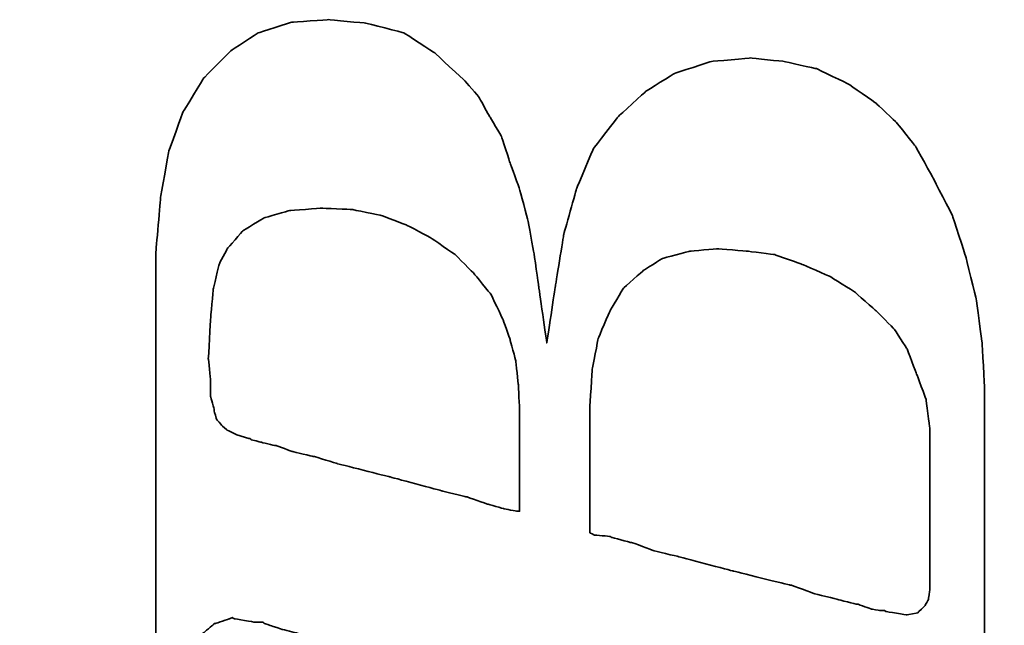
# Model space of a CAD drawing. Header units: millimetres. Extents: x -151.4 to -68.2, y -652.3 to -604.9.
# Tile 27 of 45: x -85.331 to -84.253, y -629.038 to -628.376. Entities that reach past the tile are written whole.
import ezdxf

# ---------------------------------------------------------------- set-up
doc = ezdxf.new("R2010")
doc.units = ezdxf.units.MM
doc.header["$LTSCALE"] = 0.1
doc.layers.get('DEFPOINTS').update_dxf_attribs({"linetype": 'CONTINUOUS'})
doc.layers.add('DIM', color=4, linetype='CONTINUOUS')
doc.layers.add('layer 1', color=7, linetype='CONTINUOUS')
doc.styles.add('DIM-7', font='SIMPLEX.shx', dxfattribs={"width": 0.7, "bigfont": 'chineset.shx'})
doc.dimstyles.new('CNS', dxfattribs={"dimtxt": 3.5, "dimasz": 2.5, "dimexe": 1, "dimexo": 1.5, "dimgap": 0.09, "dimtad": 0, "dimdsep": 46, "dimtxsty": 'DIM-7', "dimcen": 0.09, "dimclrd": 1, "dimclre": 1, "dimclrt": 4, "dimadec": 0, "dimazin": 0, "dimtfac": 1, "dimtix": 1, "dimtmove": 2, "dimatfit": 3, "dimfxl": 1, "dimtvp": 0.971429, "dimtolj": 1, "dimarcsym": 0})

# ---------------------------------------------------------------- blocks, each defined once
blk = doc.blocks.new('*D11')
at = {"layer": 'DEFPOINTS', "color": 0}
for p in [(-81.7058, -628.8982), (-87.7058, -641.6982), (-87.7058, -648.0116)]:
    blk.add_point(p, dxfattribs=at)
at = {"layer": 'DIM', "color": 7, "lineweight": -2}
for p, q in [((-81.7058, -629.4982), (-81.7058, -648.4116)), ((-87.7058, -642.2982), (-87.7058, -648.4116)), ((-82.7058, -648.0116), (-86.7058, -648.0116))]:
    blk.add_line(p, q, dxfattribs=at)
at = {"layer": 'DIM', "color": 7}
for points in [[(-86.7058, -647.8449), (-86.7058, -648.1783), (-87.7058, -648.0116)], [(-82.7058, -647.8449), (-82.7058, -648.1783), (-81.7058, -648.0116)]]:
    blk.add_solid(points, dxfattribs=at)
at = {"layer": 'DIM', "color": 7, "insert": (-84.7058, -646.9916), "char_height": 1.4, "attachment_point": 5, "style": 'DIM-7'}
blk.add_mtext('\\A1;6', dxfattribs=at)
blk = doc.blocks.new('TBI MOTION logo(完整正式版)')
at = {"layer": 'layer 1', "color": 22, "lineweight": 35}
for points, knots in [([(-64.65375, -6.86375), (-64.65375, -6.86375), (-64.84375, -7.29625), (-64.84375, -7.29625), (-64.84375, -7.29625), (-64.84375, -7.29625), (-64.86875, -7.34375), (-64.86875, -7.34375), (-64.86875, -7.34375), (-64.86875, -7.34375), (-64.86875, -7.36875), (-64.86875, -7.36875), (-64.86875, -7.36875), (-64.86875, -7.36875), (-65.15375, -7.65375), (-65.15375, -7.65375), (-65.15375, -7.65375), (-65.15375, -7.65375), (-65.17875, -7.65375), (-65.17875, -7.65375), (-65.17875, -7.65375), (-65.17875, -7.65375), (-65.20375, -7.67875), (-65.20375, -7.67875), (-65.20375, -7.67875), (-65.20375, -7.67875), (-65.58875, -7.87125), (-65.58875, -7.87125), (-65.58875, -7.87125), (-65.58875, -7.87125), (-65.63375, -7.87125), (-65.63375, -7.87125), (-65.63375, -7.87125), (-65.63375, -7.87125), (-65.65875, -7.89375), (-65.65875, -7.89375), (-65.65875, -7.89375), (-65.65875, -7.89375), (-66.09375, -7.94375), (-66.09375, -7.94375), (-66.09375, -7.94375), (-66.09375, -7.94375), (-66.11375, -7.94375), (-66.11375, -7.94375), (-66.11375, -7.94375), (-66.11375, -7.94375), (-66.16375, -7.94375), (-66.16375, -7.94375), (-66.16375, -7.94375), (-66.16375, -7.94375), (-66.30875, -7.94375), (-66.30875, -7.94375), (-66.30875, -7.94375), (-66.30875, -7.94375), (-66.69375, -7.94375), (-66.69375, -7.94375), (-66.69375, -7.94375), (-66.69375, -7.94375), (-67.07375, -7.94375), (-67.07375, -7.94375), (-67.07375, -7.94375), (-67.07375, -7.94375), (-67.12375, -7.94375), (-67.12375, -7.94375), (-67.12375, -7.94375), (-67.12375, -7.94375), (-67.12375, -7.96625), (-67.12375, -7.96625), (-67.12375, -7.96625), (-67.12375, -7.96625), (-67.14875, -7.99125), (-67.14875, -7.99125), (-67.14875, -7.99125), (-67.14875, -7.99125), (-67.24375, -8.34875), (-67.24375, -8.34875), (-67.24375, -8.34875), (-67.24375, -8.34875), (-67.31375, -8.68625), (-67.31375, -8.68625), (-67.31375, -8.68625), (-67.31375, -8.68625), (-67.26875, -8.68625), (-67.26875, -8.68625), (-67.26875, -8.68625), (-67.26875, -8.68625), (-67.07375, -8.68625), (-67.07375, -8.68625), (-67.07375, -8.68625), (-67.07375, -8.68625), (-66.54875, -8.68625), (-66.54875, -8.68625), (-66.54875, -8.68625), (-66.54875, -8.68625), (-65.82625, -8.68625), (-65.82625, -8.68625), (-65.82625, -8.68625), (-65.82625, -8.68625), (-65.01375, -8.68625), (-65.01375, -8.68625), (-65.01375, -8.68625), (-65.01375, -8.68625), (-64.05375, -8.68625), (-64.05375, -8.68625), (-64.05375, -8.68625), (-64.05375, -8.68625), (-62.08375, -8.68625), (-62.08375, -8.68625), (-62.08375, -8.68625), (-62.08375, -8.68625), (-60.06875, -8.68625), (-60.06875, -8.68625), (-60.06875, -8.68625), (-60.06875, -8.68625), (-59.10875, -8.68625), (-59.10875, -8.68625), (-59.10875, -8.68625), (-59.10875, -8.68625), (-58.29375, -8.68625), (-58.29375, -8.68625), (-58.29375, -8.68625), (-58.29375, -8.68625), (-57.57375, -8.68625), (-57.57375, -8.68625), (-57.57375, -8.68625), (-57.57375, -8.68625), (-57.04875, -8.68625), (-57.04875, -8.68625), (-57.04875, -8.68625), (-57.04875, -8.68625), (-56.85375, -8.68625), (-56.85375, -8.68625), (-56.85375, -8.68625), (-56.85375, -8.68625), (-56.70875, -8.68625), (-56.70875, -8.68625), (-56.70875, -8.68625), (-56.70875, -8.68625), (-56.61375, -8.68625), (-56.61375, -8.68625), (-56.61375, -8.68625), (-56.61375, -8.68625), (-56.56875, -8.68625), (-56.56875, -8.68625), (-56.56875, -8.68625), (-56.56875, -8.68625), (-55.65375, -8.63875), (-55.65375, -8.63875), (-55.65375, -8.63875), (-55.65375, -8.63875), (-54.76875, -8.51875), (-54.76875, -8.51875), (-54.76875, -8.51875), (-54.76875, -8.51875), (-53.90375, -8.30375), (-53.90375, -8.30375), (-53.90375, -8.30375), (-53.90375, -8.30375), (-53.08875, -8.03875), (-53.08875, -8.03875), (-53.08875, -8.03875), (-53.08875, -8.03875), (-52.34375, -7.65375), (-52.34375, -7.65375), (-52.34375, -7.65375), (-52.34375, -7.65375), (-51.69875, -7.29625), (-51.69875, -7.29625), (-51.69875, -7.29625), (-51.69875, -7.29625), (-51.21875, -6.91125), (-51.21875, -6.91125), (-51.21875, -6.91125), (-51.21875, -6.91125), (-50.83375, -6.50375), (-50.83375, -6.50375), (-50.83375, -6.50375), (-50.83375, -6.50375), (-50.44875, -5.94875), (-50.44875, -5.94875), (-50.44875, -5.94875), (-50.44875, -5.94875), (-50.13875, -5.30375), (-50.13875, -5.30375), (-50.13875, -5.30375), (-50.13875, -5.30375), (-49.99375, -4.65375), (-49.99375, -4.65375), (-49.99375, -4.65375), (-49.99375, -4.65375), (-49.92375, -3.98375), (-49.92375, -3.98375), (-49.92375, -3.98375), (-49.92375, -3.98375), (-49.99375, -3.19374), (-49.99375, -3.19374), (-49.99375, -3.19374), (-49.99375, -3.19374), (-50.23374, -2.44874), (-50.23374, -2.44874), (-50.23374, -2.44874), (-50.23374, -2.44874), (-50.59375, -1.87374), (-50.59375, -1.87374), (-50.59375, -1.87374), (-50.59375, -1.87374), (-51.09875, -1.31874), (-51.09875, -1.31874), (-51.09875, -1.31874), (-51.09875, -1.31874), (-51.74375, -0.81875), (-51.74375, -0.81875), (-51.74375, -0.81875), (-51.74375, -0.81875), (-52.53875, -0.48125), (-52.53875, -0.48125), (-52.53875, -0.48125), (-52.53875, -0.48125), (-53.47375, -0.21875), (-53.47375, -0.21875), (-53.47375, -0.21875), (-53.47375, -0.21875), (-54.52875, -0.04874), (-54.52875, -0.04874), (-54.52875, -0.04874), (-54.52875, -0.04874), (-55.65375, 0.12125), (-55.65375, 0.12125), (-55.65375, 0.12125), (-55.65375, 0.12125), (-54.50375, 0.28624), (-54.50375, 0.28624), (-54.50375, 0.28624), (-54.50375, 0.28624), (-53.83375, 0.38124), (-53.83375, 0.38124), (-53.83375, 0.38124), (-53.83375, 0.38124), (-53.18375, 0.50125), (-53.18375, 0.50125), (-53.18375, 0.50125), (-53.18375, 0.50125), (-52.55875, 0.66874), (-52.55875, 0.66874), (-52.55875, 0.66874), (-52.55875, 0.66874), (-52.03375, 0.86124), (-52.03375, 0.86124), (-52.03375, 0.86124), (-52.03375, 0.86124), (-51.50374, 1.03124), (-51.50374, 1.03124), (-51.50374, 1.03124), (-51.50374, 1.03124), (-51.09875, 1.27125), (-51.09875, 1.27125), (-51.09875, 1.27125), (-51.09875, 1.27125), (-50.71375, 1.48624), (-50.71375, 1.48624), (-50.71375, 1.48624), (-50.71375, 1.48624), (-50.37625, 1.77625), (-50.37625, 1.77625), (-50.37625, 1.77625), (-50.37625, 1.77625), (-49.82375, 2.37625), (-49.82375, 2.37625), (-49.82375, 2.37625), (-49.82375, 2.37625), (-49.41875, 2.99625), (-49.41875, 2.99625), (-49.41875, 2.99625), (-49.41875, 2.99625), (-49.22375, 3.76625), (-49.22375, 3.76625), (-49.22375, 3.76625), (-49.22375, 3.76625), (-49.15375, 4.50874), (-49.15375, 4.50874), (-49.15375, 4.50874), (-49.15375, 4.50874), (-49.20375, 5.25125), (-49.20375, 5.25125), (-49.20375, 5.25125), (-49.20375, 5.25125), (-49.41875, 5.92625), (-49.41875, 5.92625), (-49.41875, 5.92625), (-49.41875, 5.92625), (-49.77875, 6.47625), (-49.77875, 6.47625), (-49.77875, 6.47625), (-49.77875, 6.47625), (-50.33125, 7.02624), (-50.33125, 7.02624), (-50.33125, 7.02624), (-50.33125, 7.02624), (-51.00125, 7.43625), (-51.00125, 7.43625), (-51.00125, 7.43625), (-51.00125, 7.43625), (-51.79375, 7.72625), (-51.79375, 7.72625), (-51.79375, 7.72625), (-51.79375, 7.72625), (-52.72875, 7.89124), (-52.72875, 7.89124), (-52.72875, 7.89124), (-52.72875, 7.89124), (-53.83375, 7.98625), (-53.83375, 7.98625), (-53.83375, 7.98625), (-53.83375, 7.98625), (-53.92875, 7.98625), (-53.92875, 7.98625), (-53.92875, 7.98625), (-53.92875, 7.98625), (-54.26375, 7.98625), (-54.26375, 7.98625), (-54.26375, 7.98625), (-54.26375, 7.98625), (-54.74375, 7.98625), (-54.74375, 7.98625), (-54.74375, 7.98625), (-54.74375, 7.98625), (-55.36875, 7.98625), (-55.36875, 7.98625), (-55.36875, 7.98625), (-55.36875, 7.98625), (-56.13375, 7.98625), (-56.13375, 7.98625), (-56.13375, 7.98625), (-56.13375, 7.98625), (-56.94875, 7.98625), (-56.94875, 7.98625), (-56.94875, 7.98625), (-56.94875, 7.98625), (-58.77625, 7.98625), (-58.77625, 7.98625), (-58.77625, 7.98625), (-58.77625, 7.98625), (-60.59875, 7.98625), (-60.59875, 7.98625), (-60.59875, 7.98625), (-60.59875, 7.98625), (-61.41375, 7.98625), (-61.41375, 7.98625), (-61.41375, 7.98625), (-61.41375, 7.98625), (-62.17875, 7.98625), (-62.17875, 7.98625), (-62.17875, 7.98625), (-62.17875, 7.98625), (-62.80375, 7.98625), (-62.80375, 7.98625), (-62.80375, 7.98625), (-62.80375, 7.98625), (-63.30625, 7.98625), (-63.30625, 7.98625), (-63.30625, 7.98625), (-63.30625, 7.98625), (-63.57375, 7.98625), (-63.57375, 7.98625), (-63.57375, 7.98625), (-63.57375, 7.98625), (-63.57375, 7.96375), (-63.57375, 7.96375), (-63.57375, 7.96375), (-63.57375, 7.96375), (-63.59875, 7.94125), (-63.59875, 7.94125), (-63.59875, 7.94125), (-63.59875, 7.94125), (-63.69375, 7.55625), (-63.69375, 7.55625), (-63.69375, 7.55625), (-63.69375, 7.55625), (-63.76375, 7.24624), (-63.76375, 7.24624), (-63.76375, 7.24624), (-63.76375, 7.24624), (-63.23875, 7.24624), (-63.23875, 7.24624), (-63.23875, 7.24624), (-63.23875, 7.24624), (-62.75875, 7.24624), (-62.75875, 7.24624), (-62.75875, 7.24624), (-62.75875, 7.24624), (-62.61125, 7.24624), (-62.61125, 7.24624), (-62.61125, 7.24624), (-62.61125, 7.24624), (-62.56625, 7.24624), (-62.56625, 7.24624), (-62.56625, 7.24624), (-62.56625, 7.24624), (-62.22875, 7.24624), (-62.22875, 7.24624), (-62.22875, 7.24624), (-62.22875, 7.24624), (-62.20375, 7.24624), (-62.20375, 7.24624), (-62.20375, 7.24624), (-62.20375, 7.24624), (-62.17875, 7.21875), (-62.17875, 7.21875), (-62.17875, 7.21875), (-62.17875, 7.21875), (-61.96375, 7.17125), (-61.96375, 7.17125), (-61.96375, 7.17125), (-61.96375, 7.17125), (-61.72375, 7.12624), (-61.72375, 7.12624), (-61.72375, 7.12624), (-61.72375, 7.12624), (-61.70375, 7.12624), (-61.70375, 7.12624), (-61.70375, 7.12624), (-61.70375, 7.12624), (-61.55875, 7.07624), (-61.55875, 7.07624), (-61.55875, 7.07624), (-61.55875, 7.07624), (-61.50875, 7.07624), (-61.50875, 7.07624), (-61.50875, 7.07624), (-61.50875, 7.07624), (-61.48375, 7.02624), (-61.48375, 7.02624), (-61.48375, 7.02624), (-61.48375, 7.02624), (-61.31875, 6.83375), (-61.31875, 6.83375), (-61.31875, 6.83375), (-61.31875, 6.83375), (-61.29375, 6.81125), (-61.29375, 6.81125), (-61.29375, 6.81125), (-61.29375, 6.81125), (-61.29375, 6.78625), (-61.29375, 6.78625), (-61.29375, 6.78625), (-61.29375, 6.78625), (-61.19875, 6.50124), (-61.19875, 6.50124), (-61.19875, 6.50124), (-61.19875, 6.50124), (-61.17375, 6.45124), (-61.17375, 6.45124), (-61.17375, 6.45124), (-61.17375, 6.45124), (-61.19875, 6.40625), (-61.19875, 6.40625), (-61.19875, 6.40625), (-61.19875, 6.40625), (-61.26875, 5.99624), (-61.26875, 5.99624), (-61.26875, 5.99624), (-61.26875, 5.99624), (-61.26875, 5.85125), (-61.26875, 5.85125), (-61.26875, 5.85125), (-61.26875, 5.85125), (-61.26875, 5.82625), (-61.26875, 5.82625), (-61.26875, 5.82625), (-61.26875, 5.82625), (-61.29375, 5.80625), (-61.29375, 5.80625), (-61.29375, 5.80625), (-61.29375, 5.80625), (-61.34125, 5.66125), (-61.34125, 5.66125), (-61.34125, 5.66125), (-61.34125, 5.66125), (-61.41375, 5.44625), (-61.41375, 5.44625), (-61.41375, 5.44625), (-61.41375, 5.44625), (-61.48375, 5.15625), (-61.48375, 5.15625), (-61.48375, 5.15625), (-61.48375, 5.15625), (-61.58375, 4.82124), (-61.58375, 4.82124), (-61.58375, 4.82124), (-61.58375, 4.82124), (-61.79875, 4.00375), (-61.79875, 4.00375), (-61.79875, 4.00375), (-61.79875, 4.00375), (-62.05875, 2.99625), (-62.05875, 2.99625), (-62.05875, 2.99625), (-62.05875, 2.99625), (-62.34875, 1.91625), (-62.34875, 1.91625), (-62.34875, 1.91625), (-62.34875, 1.91625), (-62.97375, -0.41124), (-62.97375, -0.41124), (-62.97375, -0.41124), (-62.97375, -0.41124), (-63.59875, -2.75875), (-63.59875, -2.75875), (-63.59875, -2.75875), (-63.59875, -2.75875), (-63.88375, -3.86374), (-63.88375, -3.86374), (-63.88375, -3.86374), (-63.88375, -3.86374), (-64.14875, -4.82374), (-64.14875, -4.82374), (-64.14875, -4.82374), (-64.14875, -4.82374), (-64.36375, -5.64125), (-64.36375, -5.64125), (-64.36375, -5.64125), (-64.36375, -5.64125), (-64.43625, -5.97625), (-64.43625, -5.97625), (-64.43625, -5.97625), (-64.43625, -5.97625), (-64.50875, -6.28625), (-64.50875, -6.28625), (-64.50875, -6.28625), (-64.50875, -6.28625), (-64.50875, -6.30875), (-64.50875, -6.30875), (-64.50875, -6.30875), (-64.50875, -6.30875), (-64.57875, -6.50375), (-64.57875, -6.50375), (-64.57875, -6.50375), (-64.57875, -6.50375), (-64.62875, -6.69625), (-64.62875, -6.69625), (-64.62875, -6.69625), (-64.62875, -6.69625), (-64.62875, -6.76875), (-64.62875, -6.76875), (-64.62875, -6.76875), (-64.62875, -6.76875), (-64.62875, -6.81375), (-64.62875, -6.81375), (-64.62875, -6.81375), (-64.62875, -6.81375), (-64.62875, -6.83875), (-64.62875, -6.83875), (-64.62875, -6.83875), (-64.62875, -6.83875), (-64.65375, -6.86375), (-64.65375, -6.86375)], [0, 0, 0, 0, 0.00719424, 0.00719424, 0.00719424, 0.00719425, 0.01438849, 0.01438849, 0.01438849, 0.0143885, 0.02158273, 0.02158273, 0.02158273, 0.02158274, 0.02877698, 0.02877698, 0.02877698, 0.02877699, 0.03597122, 0.03597122, 0.03597122, 0.03597123, 0.04316547, 0.04316547, 0.04316547, 0.04316548, 0.05035971, 0.05035971, 0.05035971, 0.05035972, 0.05755396, 0.05755396, 0.05755396, 0.05755397, 0.0647482, 0.0647482, 0.0647482, 0.06474821, 0.07194245, 0.07194245, 0.07194245, 0.07194246, 0.07913669, 0.07913669, 0.07913669, 0.0791367, 0.08633094, 0.08633094, 0.08633094, 0.08633095, 0.09352518, 0.09352518, 0.09352518, 0.09352519, 0.10071942, 0.10071942, 0.10071942, 0.10071943, 0.10791367, 0.10791367, 0.10791367, 0.10791368, 0.11510791, 0.11510791, 0.11510791, 0.11510792, 0.12230216, 0.12230216, 0.12230216, 0.12230217, 0.1294964, 0.1294964, 0.1294964, 0.12949641, 0.13669065, 0.13669065, 0.13669065, 0.13669066, 0.14388489, 0.14388489, 0.14388489, 0.1438849, 0.15107914, 0.15107914, 0.15107914, 0.15107915, 0.15827338, 0.15827338, 0.15827338, 0.15827339, 0.16546763, 0.16546763, 0.16546763, 0.16546764, 0.17266187, 0.17266187, 0.17266187, 0.17266188, 0.17985612, 0.17985612, 0.17985612, 0.17985613, 0.18705036, 0.18705036, 0.18705036, 0.18705037, 0.1942446, 0.1942446, 0.1942446, 0.19424461, 0.20143885, 0.20143885, 0.20143885, 0.20143886, 0.20863309, 0.20863309, 0.20863309, 0.2086331, 0.21582734, 0.21582734, 0.21582734, 0.21582735, 0.22302158, 0.22302158, 0.22302158, 0.22302159, 0.23021583, 0.23021583, 0.23021583, 0.23021584, 0.23741007, 0.23741007, 0.23741007, 0.23741008, 0.24460432, 0.24460432, 0.24460432, 0.24460433, 0.25179856, 0.25179856, 0.25179856, 0.25179857, 0.25899281, 0.25899281, 0.25899281, 0.25899282, 0.26618705, 0.26618705, 0.26618705, 0.26618706, 0.27338129, 0.27338129, 0.27338129, 0.2733813, 0.28057554, 0.28057554, 0.28057554, 0.28057555, 0.28776978, 0.28776978, 0.28776978, 0.28776979, 0.29496403, 0.29496403, 0.29496403, 0.29496404, 0.30215827, 0.30215827, 0.30215827, 0.30215828, 0.30935252, 0.30935252, 0.30935252, 0.30935253, 0.31654676, 0.31654676, 0.31654676, 0.31654677, 0.32374101, 0.32374101, 0.32374101, 0.32374102, 0.33093525, 0.33093525, 0.33093525, 0.33093526, 0.3381295, 0.3381295, 0.3381295, 0.33812951, 0.34532374, 0.34532374, 0.34532374, 0.34532375, 0.35251799, 0.35251799, 0.35251799, 0.352518, 0.35971223, 0.35971223, 0.35971223, 0.35971224, 0.36690647, 0.36690647, 0.36690647, 0.36690648, 0.37410072, 0.37410072, 0.37410072, 0.37410073, 0.38129496, 0.38129496, 0.38129496, 0.38129497, 0.38848921, 0.38848921, 0.38848921, 0.38848922, 0.39568345, 0.39568345, 0.39568345, 0.39568346, 0.4028777, 0.4028777, 0.4028777, 0.40287771, 0.41007194, 0.41007194, 0.41007194, 0.41007195, 0.41726619, 0.41726619, 0.41726619, 0.4172662, 0.42446043, 0.42446043, 0.42446043, 0.42446044, 0.43165468, 0.43165468, 0.43165468, 0.43165469, 0.43884892, 0.43884892, 0.43884892, 0.43884893, 0.44604317, 0.44604317, 0.44604317, 0.44604318, 0.45323741, 0.45323741, 0.45323741, 0.45323742, 0.46043165, 0.46043165, 0.46043165, 0.46043166, 0.4676259, 0.4676259, 0.4676259, 0.46762591, 0.47482014, 0.47482014, 0.47482014, 0.47482015, 0.48201439, 0.48201439, 0.48201439, 0.4820144, 0.48920863, 0.48920863, 0.48920863, 0.48920864, 0.49640288, 0.49640288, 0.49640288, 0.49640289, 0.50359712, 0.50359712, 0.50359712, 0.50359713, 0.51079137, 0.51079137, 0.51079137, 0.51079138, 0.51798561, 0.51798561, 0.51798561, 0.51798562, 0.52517986, 0.52517986, 0.52517986, 0.52517987, 0.5323741, 0.5323741, 0.5323741, 0.53237411, 0.53956835, 0.53956835, 0.53956835, 0.53956836, 0.54676259, 0.54676259, 0.54676259, 0.5467626, 0.55395683, 0.55395683, 0.55395683, 0.55395684, 0.56115108, 0.56115108, 0.56115108, 0.56115109, 0.56834532, 0.56834532, 0.56834532, 0.56834533, 0.57553957, 0.57553957, 0.57553957, 0.57553958, 0.58273381, 0.58273381, 0.58273381, 0.58273382, 0.58992806, 0.58992806, 0.58992806, 0.58992807, 0.5971223, 0.5971223, 0.5971223, 0.59712231, 0.60431655, 0.60431655, 0.60431655, 0.60431656, 0.61151079, 0.61151079, 0.61151079, 0.6115108, 0.61870504, 0.61870504, 0.61870504, 0.61870505, 0.62589928, 0.62589928, 0.62589928, 0.62589929, 0.63309353, 0.63309353, 0.63309353, 0.63309354, 0.64028777, 0.64028777, 0.64028777, 0.64028778, 0.64748201, 0.64748201, 0.64748201, 0.64748202, 0.65467626, 0.65467626, 0.65467626, 0.65467627, 0.6618705, 0.6618705, 0.6618705, 0.66187051, 0.66906475, 0.66906475, 0.66906475, 0.66906476, 0.67625899, 0.67625899, 0.67625899, 0.676259, 0.68345324, 0.68345324, 0.68345324, 0.68345325, 0.69064748, 0.69064748, 0.69064748, 0.69064749, 0.69784173, 0.69784173, 0.69784173, 0.69784174, 0.70503597, 0.70503597, 0.70503597, 0.70503598, 0.71223022, 0.71223022, 0.71223022, 0.71223023, 0.71942446, 0.71942446, 0.71942446, 0.71942447, 0.72661871, 0.72661871, 0.72661871, 0.72661872, 0.73381295, 0.73381295, 0.73381295, 0.73381296, 0.74100719, 0.74100719, 0.74100719, 0.7410072, 0.74820144, 0.74820144, 0.74820144, 0.74820145, 0.75539568, 0.75539568, 0.75539568, 0.75539569, 0.76258993, 0.76258993, 0.76258993, 0.76258994, 0.76978417, 0.76978417, 0.76978417, 0.76978418, 0.77697842, 0.77697842, 0.77697842, 0.77697843, 0.78417266, 0.78417266, 0.78417266, 0.78417267, 0.79136691, 0.79136691, 0.79136691, 0.79136692, 0.79856115, 0.79856115, 0.79856115, 0.79856116, 0.8057554, 0.8057554, 0.8057554, 0.80575541, 0.81294964, 0.81294964, 0.81294964, 0.81294965, 0.82014388, 0.82014388, 0.82014388, 0.82014389, 0.82733813, 0.82733813, 0.82733813, 0.82733814, 0.83453237, 0.83453237, 0.83453237, 0.83453238, 0.84172662, 0.84172662, 0.84172662, 0.84172663, 0.84892086, 0.84892086, 0.84892086, 0.84892087, 0.85611511, 0.85611511, 0.85611511, 0.85611512, 0.86330935, 0.86330935, 0.86330935, 0.86330936, 0.8705036, 0.8705036, 0.8705036, 0.87050361, 0.87769784, 0.87769784, 0.87769784, 0.87769785, 0.88489209, 0.88489209, 0.88489209, 0.8848921, 0.89208633, 0.89208633, 0.89208633, 0.89208634, 0.89928058, 0.89928058, 0.89928058, 0.89928059, 0.90647482, 0.90647482, 0.90647482, 0.90647483, 0.91366906, 0.91366906, 0.91366906, 0.91366907, 0.92086331, 0.92086331, 0.92086331, 0.92086332, 0.92805755, 0.92805755, 0.92805755, 0.92805756, 0.9352518, 0.9352518, 0.9352518, 0.93525181, 0.94244604, 0.94244604, 0.94244604, 0.94244605, 0.94964029, 0.94964029, 0.94964029, 0.9496403, 0.95683453, 0.95683453, 0.95683453, 0.95683454, 0.96402878, 0.96402878, 0.96402878, 0.96402879, 0.97122302, 0.97122302, 0.97122302, 0.97122303, 0.97841727, 0.97841727, 0.97841727, 0.97841728, 0.98561151, 0.98561151, 0.98561151, 0.98561152, 0.99280576, 0.99280576, 0.99280576, 0.99280577, 1, 1, 1, 1]), ([(-57.50375, 6.35625), (-57.50375, 6.35625), (-57.57375, 6.11625), (-57.57375, 6.11625), (-57.57375, 6.11625), (-57.57375, 6.11625), (-57.57375, 6.09125), (-57.57375, 6.09125), (-57.57375, 6.09125), (-57.57375, 6.09125), (-57.59875, 6.06625), (-57.59875, 6.06625), (-57.59875, 6.06625), (-57.59875, 6.06625), (-57.64875, 5.87625), (-57.64875, 5.87625), (-57.64875, 5.87625), (-57.64875, 5.87625), (-57.71875, 5.58875), (-57.71875, 5.58875), (-57.71875, 5.58875), (-57.71875, 5.58875), (-57.71875, 5.56625), (-57.71875, 5.56625), (-57.71875, 5.56625), (-57.71875, 5.56625), (-57.83875, 5.23125), (-57.83875, 5.23125), (-57.83875, 5.23125), (-57.83875, 5.23125), (-57.93625, 4.82124), (-57.93625, 4.82124), (-57.93625, 4.82124), (-57.93625, 4.82124), (-57.93625, 4.79624), (-57.93625, 4.79624), (-57.93625, 4.79624), (-57.93625, 4.79624), (-58.07875, 4.34125), (-58.07875, 4.34125), (-58.07875, 4.34125), (-58.07875, 4.34125), (-58.34375, 3.28625), (-58.34375, 3.28625), (-58.34375, 3.28625), (-58.34375, 3.28625), (-58.62875, 2.23124), (-58.62875, 2.23124), (-58.62875, 2.23124), (-58.62875, 2.23124), (-58.74875, 1.75125), (-58.74875, 1.75125), (-58.74875, 1.75125), (-58.74875, 1.75125), (-58.74875, 1.72625), (-58.74875, 1.72625), (-58.74875, 1.72625), (-58.74875, 1.72625), (-58.89375, 1.31625), (-58.89375, 1.31625), (-58.89375, 1.31625), (-58.89375, 1.31625), (-58.98875, 0.98124), (-58.98875, 0.98124), (-58.98875, 0.98124), (-58.98875, 0.98124), (-59.03875, 0.71625), (-59.03875, 0.71625), (-59.03875, 0.71625), (-59.03875, 0.71625), (-59.03875, 0.66874), (-59.03875, 0.66874), (-59.03875, 0.66874), (-59.03875, 0.66874), (-58.91875, 0.66874), (-58.91875, 0.66874), (-58.91875, 0.66874), (-58.91875, 0.66874), (-58.53375, 0.66874), (-58.53375, 0.66874), (-58.53375, 0.66874), (-58.53375, 0.66874), (-58.10375, 0.66874), (-58.10375, 0.66874), (-58.10375, 0.66874), (-58.10375, 0.66874), (-57.66875, 0.66874), (-57.66875, 0.66874), (-57.66875, 0.66874), (-57.66875, 0.66874), (-57.33375, 0.66874), (-57.33375, 0.66874), (-57.33375, 0.66874), (-57.33375, 0.66874), (-57.09375, 0.66874), (-57.09375, 0.66874), (-57.09375, 0.66874), (-57.09375, 0.66874), (-56.99875, 0.66874), (-56.99875, 0.66874), (-56.99875, 0.66874), (-56.99875, 0.66874), (-56.49375, 0.69374), (-56.49375, 0.69374), (-56.49375, 0.69374), (-56.49375, 0.69374), (-56.01375, 0.74374), (-56.01375, 0.74374), (-56.01375, 0.74374), (-56.01375, 0.74374), (-55.58375, 0.86124), (-55.58375, 0.86124), (-55.58375, 0.86124), (-55.58375, 0.86124), (-55.17375, 1.00624), (-55.17375, 1.00624), (-55.17375, 1.00624), (-55.17375, 1.00624), (-54.67375, 1.24625), (-54.67375, 1.24625), (-54.67375, 1.24625), (-54.67375, 1.24625), (-54.26375, 1.58124), (-54.26375, 1.58124), (-54.26375, 1.58124), (-54.26375, 1.58124), (-53.87875, 1.96374), (-53.87875, 1.96374), (-53.87875, 1.96374), (-53.87875, 1.96374), (-53.54375, 2.44625), (-53.54375, 2.44625), (-53.54375, 2.44625), (-53.54375, 2.44625), (-53.27875, 2.95125), (-53.27875, 2.95125), (-53.27875, 2.95125), (-53.27875, 2.95125), (-53.08875, 3.45124), (-53.08875, 3.45124), (-53.08875, 3.45124), (-53.08875, 3.45124), (-52.96875, 4.05124), (-52.96875, 4.05124), (-52.96875, 4.05124), (-52.96875, 4.05124), (-52.94375, 4.65125), (-52.94375, 4.65125), (-52.94375, 4.65125), (-52.94375, 4.65125), (-52.99375, 5.30125), (-52.99375, 5.30125), (-52.99375, 5.30125), (-52.99375, 5.30125), (-53.13875, 5.80625), (-53.13875, 5.80625), (-53.13875, 5.80625), (-53.13875, 5.80625), (-53.39875, 6.23625), (-53.39875, 6.23625), (-53.39875, 6.23625), (-53.39875, 6.23625), (-53.75875, 6.54875), (-53.75875, 6.54875), (-53.75875, 6.54875), (-53.75875, 6.54875), (-54.07375, 6.71625), (-54.07375, 6.71625), (-54.07375, 6.71625), (-54.07375, 6.71625), (-54.57375, 6.83375), (-54.57375, 6.83375), (-54.57375, 6.83375), (-54.57375, 6.83375), (-55.17375, 6.88625), (-55.17375, 6.88625), (-55.17375, 6.88625), (-55.17375, 6.88625), (-55.96875, 6.93125), (-55.96875, 6.93125), (-55.96875, 6.93125), (-55.96875, 6.93125), (-56.39875, 6.88625), (-56.39875, 6.88625), (-56.39875, 6.88625), (-56.39875, 6.88625), (-56.42125, 6.88625), (-56.42125, 6.88625), (-56.42125, 6.88625), (-56.42125, 6.88625), (-56.73375, 6.88625), (-56.73375, 6.88625), (-56.73375, 6.88625), (-56.73375, 6.88625), (-56.99875, 6.81125), (-56.99875, 6.81125), (-56.99875, 6.81125), (-56.99875, 6.81125), (-57.02375, 6.81125), (-57.02375, 6.81125), (-57.02375, 6.81125), (-57.02375, 6.81125), (-57.18875, 6.76625), (-57.18875, 6.76625), (-57.18875, 6.76625), (-57.18875, 6.76625), (-57.30875, 6.66625), (-57.30875, 6.66625), (-57.30875, 6.66625), (-57.30875, 6.66625), (-57.40875, 6.54875), (-57.40875, 6.54875), (-57.40875, 6.54875), (-57.40875, 6.54875), (-57.50375, 6.35625), (-57.50375, 6.35625)], [0, 0, 0, 0, 0.01851852, 0.01851852, 0.01851852, 0.01851853, 0.03703704, 0.03703704, 0.03703704, 0.03703705, 0.05555556, 0.05555556, 0.05555556, 0.05555557, 0.07407407, 0.07407407, 0.07407407, 0.07407408, 0.09259259, 0.09259259, 0.09259259, 0.0925926, 0.11111111, 0.11111111, 0.11111111, 0.11111112, 0.12962963, 0.12962963, 0.12962963, 0.12962964, 0.14814815, 0.14814815, 0.14814815, 0.14814816, 0.16666667, 0.16666667, 0.16666667, 0.16666668, 0.18518519, 0.18518519, 0.18518519, 0.1851852, 0.2037037, 0.2037037, 0.2037037, 0.20370371, 0.22222222, 0.22222222, 0.22222222, 0.22222223, 0.24074074, 0.24074074, 0.24074074, 0.24074075, 0.25925926, 0.25925926, 0.25925926, 0.25925927, 0.27777778, 0.27777778, 0.27777778, 0.27777779, 0.2962963, 0.2962963, 0.2962963, 0.29629631, 0.31481481, 0.31481481, 0.31481481, 0.31481482, 0.33333333, 0.33333333, 0.33333333, 0.33333334, 0.35185185, 0.35185185, 0.35185185, 0.35185186, 0.37037037, 0.37037037, 0.37037037, 0.37037038, 0.38888889, 0.38888889, 0.38888889, 0.3888889, 0.40740741, 0.40740741, 0.40740741, 0.40740742, 0.42592593, 0.42592593, 0.42592593, 0.42592594, 0.44444444, 0.44444444, 0.44444444, 0.44444445, 0.46296296, 0.46296296, 0.46296296, 0.46296297, 0.48148148, 0.48148148, 0.48148148, 0.48148149, 0.5, 0.5, 0.5, 0.50000001, 0.51851852, 0.51851852, 0.51851852, 0.51851853, 0.53703704, 0.53703704, 0.53703704, 0.53703705, 0.55555556, 0.55555556, 0.55555556, 0.55555557, 0.57407407, 0.57407407, 0.57407407, 0.57407408, 0.59259259, 0.59259259, 0.59259259, 0.5925926, 0.61111111, 0.61111111, 0.61111111, 0.61111112, 0.62962963, 0.62962963, 0.62962963, 0.62962964, 0.64814815, 0.64814815, 0.64814815, 0.64814816, 0.66666667, 0.66666667, 0.66666667, 0.66666668, 0.68518519, 0.68518519, 0.68518519, 0.6851852, 0.7037037, 0.7037037, 0.7037037, 0.70370371, 0.72222222, 0.72222222, 0.72222222, 0.72222223, 0.74074074, 0.74074074, 0.74074074, 0.74074075, 0.75925926, 0.75925926, 0.75925926, 0.75925927, 0.77777778, 0.77777778, 0.77777778, 0.77777779, 0.7962963, 0.7962963, 0.7962963, 0.79629631, 0.81481481, 0.81481481, 0.81481481, 0.81481482, 0.83333333, 0.83333333, 0.83333333, 0.83333334, 0.85185185, 0.85185185, 0.85185185, 0.85185186, 0.87037037, 0.87037037, 0.87037037, 0.87037038, 0.88888889, 0.88888889, 0.88888889, 0.8888889, 0.90740741, 0.90740741, 0.90740741, 0.90740742, 0.92592593, 0.92592593, 0.92592593, 0.92592594, 0.94444444, 0.94444444, 0.94444444, 0.94444445, 0.96296296, 0.96296296, 0.96296296, 0.96296297, 0.98148148, 0.98148148, 0.98148148, 0.98148149, 1, 1, 1, 1]), ([(-61.03125, -6.57375), (-61.03125, -6.57375), (-61.03125, -6.67125), (-61.03125, -6.67125), (-61.03125, -6.67125), (-61.03125, -6.67125), (-61.05375, -6.69625), (-61.05375, -6.69625), (-61.05375, -6.69625), (-61.05375, -6.69625), (-61.12375, -7.12875), (-61.12375, -7.12875), (-61.12375, -7.12875), (-61.12375, -7.12875), (-61.07875, -7.34375), (-61.07875, -7.34375), (-61.07875, -7.34375), (-61.07875, -7.34375), (-60.93375, -7.48875), (-60.93375, -7.48875), (-60.93375, -7.48875), (-60.93375, -7.48875), (-60.81375, -7.55625), (-60.81375, -7.55625), (-60.81375, -7.55625), (-60.81375, -7.55625), (-60.62375, -7.58375), (-60.62375, -7.58375), (-60.62375, -7.58375), (-60.62375, -7.58375), (-60.30875, -7.58375), (-60.30875, -7.58375), (-60.30875, -7.58375), (-60.30875, -7.58375), (-59.97375, -7.58375), (-59.97375, -7.58375), (-59.97375, -7.58375), (-59.97375, -7.58375), (-59.87875, -7.58375), (-59.87875, -7.58375), (-59.87875, -7.58375), (-59.87875, -7.58375), (-59.63625, -7.58375), (-59.63625, -7.58375), (-59.63625, -7.58375), (-59.63625, -7.58375), (-58.96875, -7.58375), (-58.96875, -7.58375), (-58.96875, -7.58375), (-58.96875, -7.58375), (-58.29375, -7.58375), (-58.29375, -7.58375), (-58.29375, -7.58375), (-58.29375, -7.58375), (-58.05375, -7.58375), (-58.05375, -7.58375), (-58.05375, -7.58375), (-58.05375, -7.58375), (-57.98375, -7.58375), (-57.98375, -7.58375), (-57.98375, -7.58375), (-57.98375, -7.58375), (-57.35875, -7.58375), (-57.35875, -7.58375), (-57.35875, -7.58375), (-57.35875, -7.58375), (-56.78375, -7.50875), (-56.78375, -7.50875), (-56.78375, -7.50875), (-56.78375, -7.50875), (-56.27875, -7.31875), (-56.27875, -7.31875), (-56.27875, -7.31875), (-56.27875, -7.31875), (-55.77375, -7.12875), (-55.77375, -7.12875), (-55.77375, -7.12875), (-55.77375, -7.12875), (-55.36875, -6.86375), (-55.36875, -6.86375), (-55.36875, -6.86375), (-55.36875, -6.86375), (-55.00875, -6.50375), (-55.00875, -6.50375), (-55.00875, -6.50375), (-55.00875, -6.50375), (-54.62375, -6.06875), (-54.62375, -6.06875), (-54.62375, -6.06875), (-54.62375, -6.06875), (-54.31375, -5.56875), (-54.31375, -5.56875), (-54.31375, -5.56875), (-54.31375, -5.56875), (-54.07375, -5.01625), (-54.07375, -5.01625), (-54.07375, -5.01625), (-54.07375, -5.01625), (-53.87875, -4.46374), (-53.87875, -4.46374), (-53.87875, -4.46374), (-53.87875, -4.46374), (-53.80875, -3.91375), (-53.80875, -3.91375), (-53.80875, -3.91375), (-53.80875, -3.91375), (-53.75875, -3.31375), (-53.75875, -3.31375), (-53.75875, -3.31375), (-53.75875, -3.31375), (-53.80875, -2.75875), (-53.80875, -2.75875), (-53.80875, -2.75875), (-53.80875, -2.75875), (-53.95375, -2.20875), (-53.95375, -2.20875), (-53.95375, -2.20875), (-53.95375, -2.20875), (-54.19375, -1.82625), (-54.19375, -1.82625), (-54.19375, -1.82625), (-54.19375, -1.82625), (-54.55375, -1.41875), (-54.55375, -1.41875), (-54.55375, -1.41875), (-54.55375, -1.41875), (-55.00875, -1.15125), (-55.00875, -1.15125), (-55.00875, -1.15125), (-55.00875, -1.15125), (-55.56125, -0.91375), (-55.56125, -0.91375), (-55.56125, -0.91375), (-55.56125, -0.91375), (-56.18125, -0.79375), (-56.18125, -0.79375), (-56.18125, -0.79375), (-56.18125, -0.79375), (-56.94875, -0.74374), (-56.94875, -0.74374), (-56.94875, -0.74374), (-56.94875, -0.74374), (-56.99875, -0.74374), (-56.99875, -0.74374), (-56.99875, -0.74374), (-56.99875, -0.74374), (-57.09375, -0.74374), (-57.09375, -0.74374), (-57.09375, -0.74374), (-57.09375, -0.74374), (-57.38375, -0.74374), (-57.38375, -0.74374), (-57.38375, -0.74374), (-57.38375, -0.74374), (-57.76875, -0.74374), (-57.76875, -0.74374), (-57.76875, -0.74374), (-57.76875, -0.74374), (-58.24625, -0.74374), (-58.24625, -0.74374), (-58.24625, -0.74374), (-58.24625, -0.74374), (-58.72875, -0.74374), (-58.72875, -0.74374), (-58.72875, -0.74374), (-58.72875, -0.74374), (-59.20875, -0.74374), (-59.20875, -0.74374), (-59.20875, -0.74374), (-59.20875, -0.74374), (-59.46875, -0.74374), (-59.46875, -0.74374), (-59.46875, -0.74374), (-59.46875, -0.74374), (-59.51625, -0.83875), (-59.51625, -0.83875), (-59.51625, -0.83875), (-59.51625, -0.83875), (-59.54375, -1.15125), (-59.54375, -1.15125), (-59.54375, -1.15125), (-59.54375, -1.15125), (-59.56375, -1.17874), (-59.56375, -1.17874), (-59.56375, -1.17874), (-59.56375, -1.17874), (-59.66375, -1.55875), (-59.66375, -1.55875), (-59.66375, -1.55875), (-59.66375, -1.55875), (-59.66375, -1.58375), (-59.66375, -1.58375), (-59.66375, -1.58375), (-59.66375, -1.58375), (-59.82875, -2.01874), (-59.82875, -2.01874), (-59.82875, -2.01874), (-59.82875, -2.01874), (-59.94875, -2.52125), (-59.94875, -2.52125), (-59.94875, -2.52125), (-59.94875, -2.52125), (-60.23875, -3.62375), (-60.23875, -3.62375), (-60.23875, -3.62375), (-60.23875, -3.62375), (-60.52375, -4.77624), (-60.52375, -4.77624), (-60.52375, -4.77624), (-60.52375, -4.77624), (-60.52375, -4.79874), (-60.52375, -4.79874), (-60.52375, -4.79874), (-60.52375, -4.79874), (-60.69125, -5.25375), (-60.69125, -5.25375), (-60.69125, -5.25375), (-60.69125, -5.25375), (-60.81375, -5.73625), (-60.81375, -5.73625), (-60.81375, -5.73625), (-60.81375, -5.73625), (-60.90875, -6.11875), (-60.90875, -6.11875), (-60.90875, -6.11875), (-60.90875, -6.11875), (-60.90875, -6.14375), (-60.90875, -6.14375), (-60.90875, -6.14375), (-60.90875, -6.14375), (-61.00375, -6.40875), (-61.00375, -6.40875), (-61.00375, -6.40875), (-61.00375, -6.40875), (-61.03125, -6.57375), (-61.03125, -6.57375)], [0, 0, 0, 0, 0.01694915, 0.01694915, 0.01694915, 0.01694916, 0.03389831, 0.03389831, 0.03389831, 0.03389832, 0.05084746, 0.05084746, 0.05084746, 0.05084747, 0.06779661, 0.06779661, 0.06779661, 0.06779662, 0.08474576, 0.08474576, 0.08474576, 0.08474577, 0.10169492, 0.10169492, 0.10169492, 0.10169493, 0.11864407, 0.11864407, 0.11864407, 0.11864408, 0.13559322, 0.13559322, 0.13559322, 0.13559323, 0.15254237, 0.15254237, 0.15254237, 0.15254238, 0.16949153, 0.16949153, 0.16949153, 0.16949154, 0.18644068, 0.18644068, 0.18644068, 0.18644069, 0.20338983, 0.20338983, 0.20338983, 0.20338984, 0.22033898, 0.22033898, 0.22033898, 0.22033899, 0.23728814, 0.23728814, 0.23728814, 0.23728815, 0.25423729, 0.25423729, 0.25423729, 0.2542373, 0.27118644, 0.27118644, 0.27118644, 0.27118645, 0.28813559, 0.28813559, 0.28813559, 0.2881356, 0.30508475, 0.30508475, 0.30508475, 0.30508476, 0.3220339, 0.3220339, 0.3220339, 0.32203391, 0.33898305, 0.33898305, 0.33898305, 0.33898306, 0.3559322, 0.3559322, 0.3559322, 0.35593221, 0.37288136, 0.37288136, 0.37288136, 0.37288137, 0.38983051, 0.38983051, 0.38983051, 0.38983052, 0.40677966, 0.40677966, 0.40677966, 0.40677967, 0.42372881, 0.42372881, 0.42372881, 0.42372882, 0.44067797, 0.44067797, 0.44067797, 0.44067798, 0.45762712, 0.45762712, 0.45762712, 0.45762713, 0.47457627, 0.47457627, 0.47457627, 0.47457628, 0.49152542, 0.49152542, 0.49152542, 0.49152543, 0.50847458, 0.50847458, 0.50847458, 0.50847459, 0.52542373, 0.52542373, 0.52542373, 0.52542374, 0.54237288, 0.54237288, 0.54237288, 0.54237289, 0.55932203, 0.55932203, 0.55932203, 0.55932204, 0.57627119, 0.57627119, 0.57627119, 0.5762712, 0.59322034, 0.59322034, 0.59322034, 0.59322035, 0.61016949, 0.61016949, 0.61016949, 0.6101695, 0.62711864, 0.62711864, 0.62711864, 0.62711865, 0.6440678, 0.6440678, 0.6440678, 0.64406781, 0.66101695, 0.66101695, 0.66101695, 0.66101696, 0.6779661, 0.6779661, 0.6779661, 0.67796611, 0.69491525, 0.69491525, 0.69491525, 0.69491526, 0.71186441, 0.71186441, 0.71186441, 0.71186442, 0.72881356, 0.72881356, 0.72881356, 0.72881357, 0.74576271, 0.74576271, 0.74576271, 0.74576272, 0.76271186, 0.76271186, 0.76271186, 0.76271187, 0.77966102, 0.77966102, 0.77966102, 0.77966103, 0.79661017, 0.79661017, 0.79661017, 0.79661018, 0.81355932, 0.81355932, 0.81355932, 0.81355933, 0.83050847, 0.83050847, 0.83050847, 0.83050848, 0.84745763, 0.84745763, 0.84745763, 0.84745764, 0.86440678, 0.86440678, 0.86440678, 0.86440679, 0.88135593, 0.88135593, 0.88135593, 0.88135594, 0.89830508, 0.89830508, 0.89830508, 0.89830509, 0.91525424, 0.91525424, 0.91525424, 0.91525425, 0.93220339, 0.93220339, 0.93220339, 0.9322034, 0.94915254, 0.94915254, 0.94915254, 0.94915255, 0.96610169, 0.96610169, 0.96610169, 0.9661017, 0.98305085, 0.98305085, 0.98305085, 0.98305086, 1, 1, 1, 1])]:
    blk.add_open_spline(points, degree=3, knots=knots, dxfattribs=at)

msp = doc.modelspace()

# ---------------------------------------------------------------- block references
at = {"layer": 'DIM', "color": 7, "xscale": 0.0544048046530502, "yscale": 0.0544048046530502, "zscale": 0.0544048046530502, "rotation": 90}
msp.add_blockref('TBI MOTION logo(完整正式版)', (-84.7472, -625.7016), dxfattribs=at)

# ---------------------------------------------------------------- dimensions: what is measured, and where the dimension line sits
at = {"layer": 'DIM', "color": 7}
dim = msp.add_linear_dim(base=(-87.7058, -648.0116), p1=(-81.7058, -628.8982), p2=(-87.7058, -641.6982), dimstyle='CNS', override={"dimscale": 0.4, "dimgap": 0.8, "dimtad": 1, "dimclrd": 7, "dimclre": 7, "dimclrt": 7, "dimadec": 2, "dimazin": 2, "dimtm": 1e-09, "dimtfac": 0.6, "dimtmove": 1, "dimatfit": 0}, dxfattribs=at)
dim.commit()
dim.dimension.update_dxf_attribs({"geometry": '*D11', "text_midpoint": (-84.7058, -646.9916)})

doc.saveas('drawing.dxf')
